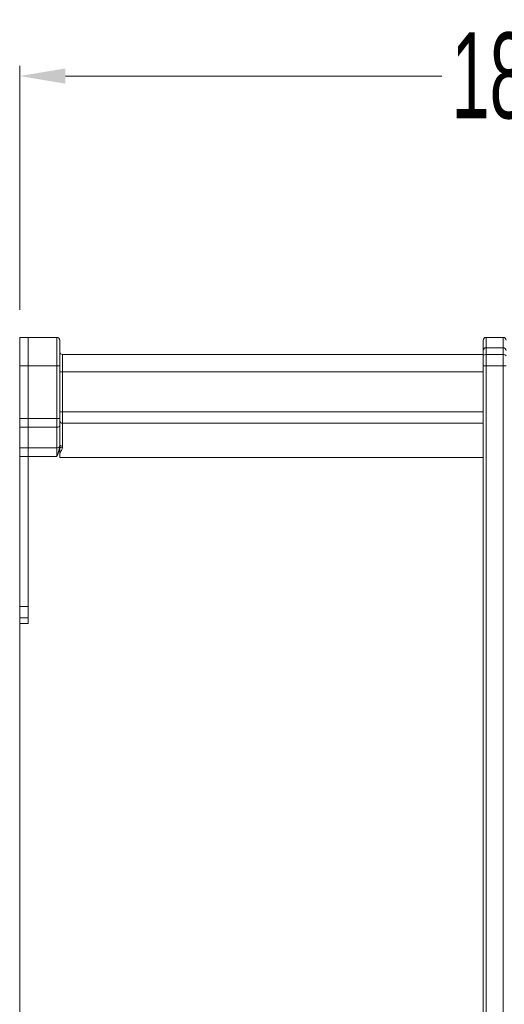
# Model space of a CAD drawing. Header units: millimetres. Extents: x -473 to 23648, y -382 to 1866.
# Tile 80 of 256: x 2722 to 2807, y 138 to 310. Entities that reach past the tile are written whole.
import ezdxf

# ---------------------------------------------------------------- set-up
doc = ezdxf.new("R2010")
doc.units = ezdxf.units.MM
doc.header["$LTSCALE"] = 80
doc.header["$PDMODE"] = 3
doc.header["$PDSIZE"] = 0.3
doc.layers.get('0').update_dxf_attribs({"linetype": 'CONTINUOUS'})
doc.layers.get('DEFPOINTS').update_dxf_attribs({"linetype": 'CONTINUOUS'})
doc.styles.get("Standard").update_dxf_attribs({"font": 'technic_.ttf', "width": 0.7})
doc.dimstyles.get("Standard").update_dxf_attribs({"dimtxt": 3, "dimasz": 3, "dimexe": 0.18, "dimexo": 0.0625, "dimgap": 0.09, "dimtad": 1, "dimdsep": 46, "dimtxsty": 'STANDARD', "dimcen": 0.09, "dimadec": 0, "dimazin": 0, "dimtol": 1, "dimtp": 0.01, "dimtm": 0.01, "dimtfac": 1, "dimtofl": 0, "dimtmove": 0, "dimatfit": 3, "dimfxl": 1, "dimtolj": 1, "dimarcsym": 0})

# ---------------------------------------------------------------- blocks, each defined once
blk = doc.blocks.new('*D20')
at = {"color": 0, "lineweight": 0, "transparency": 16777216}
for p, q in [((2722.4, 259.38), (2722.4, 302.03)), ((2903.35, 248.34), (2903.35, 302.03)), ((2730.4, 300.23), (2796.16, 300.23)), ((2895.35, 300.23), (2829.59, 300.23))]:
    blk.add_line(p, q, dxfattribs=at)
for points in [[(2730.4, 301.56), (2730.4, 298.89), (2722.4, 300.23)], [(2895.35, 298.89), (2895.35, 301.56), (2903.35, 300.23)]]:
    blk.add_solid(points, dxfattribs=at)
at = {"layer": 'DEFPOINTS', "color": 0, "lineweight": 0, "transparency": 16777216}
for p in [(2903.35, 300.23), (2722.4, 257.58), (2903.35, 246.54)]:
    blk.add_point(p, dxfattribs=at)
at = {"color": 0, "lineweight": 0, "transparency": 16777216, "insert": (2812.88, 300.23), "char_height": 15, "attachment_point": 5}
blk.add_mtext('\\A1;181.0', dxfattribs=at)

msp = doc.modelspace()

# ---------------------------------------------------------------- linework, layer by layer
at = {"color": 0, "linetype": 'Continuous', "lineweight": 0}
for p, q in [((2722.401, -1.422), (2722.401, 254.578)), ((2722.401, 254.578), (2728.901, 254.578)), ((2723.901, 207.578), (2723.901, 254.578)), ((2728.901, 233.747), (2728.901, 254.578)), ((2803.901, -1.422), (2803.901, 254.578)), ((2803.901, 254.578), (2806.901, 254.578)), ((2806.901, 254.578), (2806.901, -1.422)), ((2729.401, 235.756), (2729.401, 254.078)), ((2803.401, 252.277), (2803.401, 254.078)), ((2729.901, 251.578), (2803.401, 251.578)), ((2729.901, 235.589), (2729.901, 251.578)), ((2803.401, 252.578), (2803.519, 252.578)), ((2803.401, -0.922), (2803.401, 252.276)), ((2806.901, 252.777), (2803.901, 252.777)), ((2806.901, 251.576), (2803.901, 251.576)), ((2722.401, 249.578), (2729.401, 249.578)), ((2803.401, 249.578), (2807.401, 249.578)), ((2729.401, 248.578), (2803.401, 248.578)), ((2803.401, 241.578), (2729.401, 241.578)), ((2722.401, 240.409), (2729.401, 240.409)), ((2803.401, 239.578), (2729.901, 239.578)), ((2722.401, 238.865), (2728.901, 238.865)), ((2722.401, 235.29), (2728.901, 235.29)), ((2728.992, 233.972), (2729.12, 234.402)), ((2729.401, 235.235), (2729.401, 233.737)), ((2722.401, 233.747), (2728.901, 233.747)), ((2729.401, 233.578), (2729.401, 233.747)), ((2803.401, 233.578), (2729.401, 233.578)), ((2723.901, 207.578), (2722.401, 207.578)), ((2723.901, 204.578), (2723.901, 207.578)), ((2723.901, 205.578), (2722.401, 205.578)), ((2722.401, 204.578), (2723.901, 204.578))]:
    msp.add_line(p, q, dxfattribs=at)
for centre, radius, start, end in [((2728.901, 254.078), 0.5, 0, 90), ((2803.901, 254.078), 0.5, 90, 180), ((2806.901, 254.078), 0.5, 0, 90), ((2729.901, 252.078), 0.5, 180, 270), ((2803.901, 252.277), 0.5, 90, 180.00763), ((2806.901, 252.277), 0.5, 359.99235, 90), ((2729.901, 240.078), 0.5, 180, 270), ((2687.563, 250.67), 44.668, 337.73684, 338.08169), ((2705.914, 241.266), 24.2, 343.52237, 344.07179)]:
    msp.add_arc(centre, radius, start, end, dxfattribs=at)
for points, knots in [([(2803.401, 251.376), (2803.401, 251.416), (2803.486, 251.507), (2803.666, 251.559), (2803.817, 251.576), (2803.901, 251.576)], [0, 0, 0, 0, 0.1202906, 0.31737888, 0.56880755, 0.56880755, 0.56880755, 0.56880755]), ([(2807.401, 251.376), (2807.401, 251.416), (2807.315, 251.507), (2807.135, 251.559), (2806.985, 251.576), (2806.901, 251.576)], [0, 0, 0, 0, 0.12029099, 0.31737826, 0.56880752, 0.56880752, 0.56880752, 0.56880752]), ([(2728.901, 238.865), (2728.985, 238.865), (2729.138, 238.886), (2729.327, 238.963), (2729.401, 239.074), (2729.401, 239.122)], [0, 0, 0, 0, 0.25236409, 0.45817922, 0.60320109, 0.60320109, 0.60320109, 0.60320109]), ([(2729.381, 235.476), (2729.385, 235.509), (2729.393, 235.573), (2729.399, 235.667), (2729.401, 235.727), (2729.401, 235.756)], [0, 0, 0, 0, 0.10002839, 0.19377894, 0.28150776, 0.28150776, 0.28150776, 0.28150776]), ([(2729.901, 235.589), (2729.817, 235.589), (2729.667, 235.604), (2729.494, 235.643), (2729.401, 235.721), (2729.401, 235.756)], [0, 0, 0, 0, 0.2510049, 0.4440237, 0.5513008, 0.5513008, 0.5513008, 0.5513008]), ([(2728.901, 235.29), (2728.97, 235.29), (2729.101, 235.304), (2729.227, 235.348), (2729.279, 235.379)], [0, 0, 0, 0, 0.20940814, 0.39201071, 0.39201071, 0.39201071, 0.39201071]), ([(2729.002, 233.996), (2729.035, 234.076), (2729.102, 234.24), (2729.198, 234.487), (2729.284, 234.736), (2729.354, 234.984), (2729.388, 235.151), (2729.401, 235.235)], [0, 0, 0, 0, 0.260017, 0.531829, 0.794409, 1.0509881, 1.30473, 1.30473, 1.30473, 1.30473]), ([(2729.185, 234.625), (2729.205, 234.694), (2729.241, 234.826), (2729.29, 235.014), (2729.329, 235.183), (2729.359, 235.335), (2729.375, 235.43), (2729.381, 235.476)], [0, 0, 0, 0, 0.21600184, 0.41003974, 0.58284563, 0.73658822, 0.87357219, 0.87357219, 0.87357219, 0.87357219]), ([(2729.861, 235.263), (2729.787, 235.279), (2729.654, 235.314), (2729.527, 235.368), (2729.472, 235.399)], [0, 0, 0, 0, 0.22501208, 0.41303109, 0.41303109, 0.41303109, 0.41303109]), ([(2729.537, 234.542), (2729.578, 234.607), (2729.651, 234.732), (2729.743, 234.918), (2729.813, 235.094), (2729.848, 235.208), (2729.861, 235.263)], [0, 0, 0, 0, 0.22826015, 0.43549716, 0.62320245, 0.7936795, 0.7936795, 0.7936795, 0.7936795]), ([(2729.861, 235.263), (2729.87, 235.301), (2729.885, 235.375), (2729.898, 235.484), (2729.901, 235.555), (2729.901, 235.589)], [0, 0, 0, 0, 0.11682076, 0.22602522, 0.3284288, 0.3284288, 0.3284288, 0.3284288])]:
    msp.add_open_spline(points, degree=3, knots=knots, dxfattribs=at)
for points in [[(2729.279, 235.379), (2729.319, 235.403), (2729.358, 235.435), (2729.381, 235.476)], [(2729.472, 235.399), (2729.437, 235.418), (2729.401, 235.441), (2729.381, 235.476)], [(2729.401, 234.336), (2729.448, 234.403), (2729.494, 234.472), (2729.537, 234.542)]]:
    msp.add_open_spline(points, degree=3, dxfattribs=at)

# ---------------------------------------------------------------- dimensions: what is measured, and where the dimension line sits
at = {"color": 3, "lineweight": 0}
dim = msp.add_linear_dim(base=(2903.350696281, 300.227844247), p1=(2722.400696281, 257.57778743), p2=(2903.350696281, 246.539080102), dimstyle='STANDARD', override={"dimtxt": 15, "dimasz": 8, "dimexe": 1.8, "dimexo": 1.8, "dimtad": 0, "dimdec": 1, "dimzin": 0, "dimdsep": 0, "dimcen": 0.5, "dimtol": 0, "dimtdec": 4, "dimtzin": 0, "dimlwd": 0, "dimlwe": 0}, dxfattribs=at)
dim.commit()
dim.dimension.update_dxf_attribs({"geometry": '*D20', "text_midpoint": (2812.875696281, 300.227844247), "dimtype": 160})

doc.saveas('drawing.dxf')
